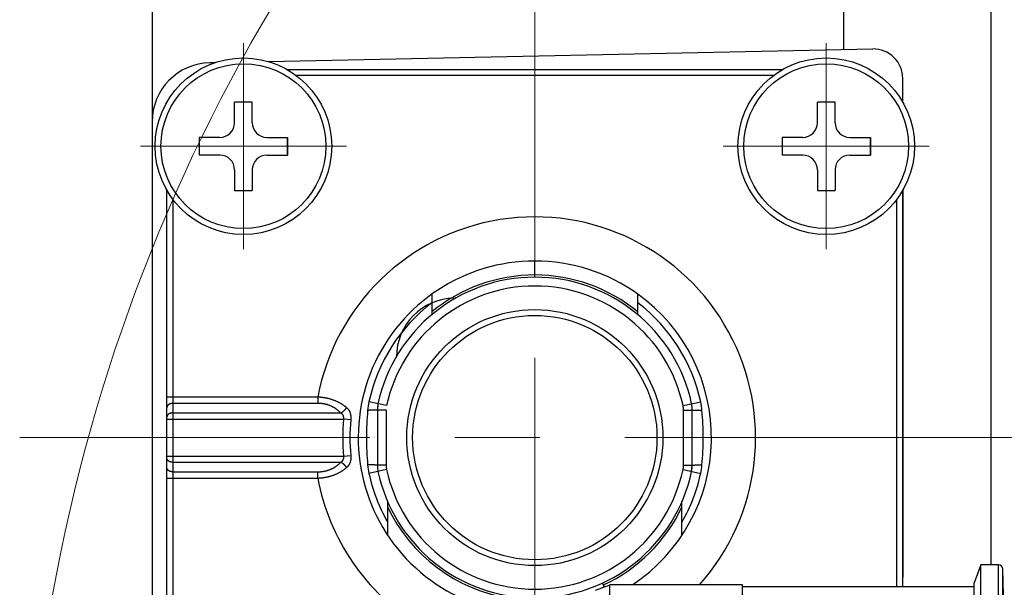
# Model space of a CAD drawing. Header units: millimetres. Extents: x 0 to 1071, y 0 to 742.
# Tile 15 of 128: x 435 to 468, y 236 to 255. Entities that reach past the tile are written whole.
import ezdxf

# ---------------------------------------------------------------- set-up
doc = ezdxf.new("R2010")
doc.units = ezdxf.units.MM
doc.header["$LTSCALE"] = 0.454724
doc.linetypes.add('CENTER', pattern=[50.8, 31.75, -6.35, 6.35, -6.35])
for name, color, linetype in [('NoLayerName_001', 7, 'Continuous'), ('NoLayerName_003', 7, 'Continuous'), ('NoLayerName_007', 7, 'Continuous')]:
    doc.layers.add(name, color=color, linetype=linetype)

# ---------------------------------------------------------------- blocks, each defined once
blk = doc.blocks.new('DIM_0003')
at = {"color": 3, "linetype": 'Continuous', "lineweight": 13}
blk.add_arc((59.306, 51.361), 59.306, 300, 210, dxfattribs=at)

msp = doc.modelspace()

# ---------------------------------------------------------------- linework, layer by layer
at = {"layer": 'NoLayerName_001', "color": 7, "linetype": 'Continuous', "lineweight": 25}
for p, q in [((467.602, 236.5488), (467.602, 269.5988)), ((462.602, 254.0571), (462.602, 269.0988)), ((439.102, 261.6374), (439.102, 188.5575)), ((443.0558, 253.6499), (463.5811, 254.0775)), ((441.2291, 253.6118), (441.0603, 253.6083)), ((464.602, 252.2706), (464.602, 253.0777)), ((464.602, 249.2773), (464.602, 236.1367))]:
    msp.add_line(p, q, dxfattribs=at)
at = {"layer": 'NoLayerName_001', "color": 4, "linetype": 'CENTER', "lineweight": 13}
for p, q in [((442.202, 247.274), (442.202, 254.274)), ((462.002, 247.274), (462.002, 254.274)), ((438.702, 250.774), (445.702, 250.774)), ((465.502, 250.774), (458.502, 250.774))]:
    msp.add_line(p, q, dxfattribs=at)
at = {"layer": 'NoLayerName_001', "color": 60, "linetype": 'Continuous', "lineweight": 25}
for p, q in [((460.5053, 253.374), (443.6986, 253.374)), ((460.202, 253.174), (444.002, 253.174)), ((439.602, 232.4706), (439.602, 249.2773)), ((464.602, 235.7988), (464.602, 249.2773)), ((439.802, 248.974), (439.802, 232.774)), ((464.402, 235.7988), (464.402, 248.974)), ((452.102, 246.399), (452.102, 246.874)), ((448.602, 245.7474), (448.602, 245.0516)), ((455.602, 245.0516), (455.602, 245.7474)), ((444.7289, 242.2482), (439.602, 242.2482)), ((444.7289, 242.2482), (444.7289, 242.0361)), ((444.7289, 242.0361), (439.802, 242.0361)), ((447.0677, 241.9596), (446.4672, 242.0891)), ((446.7744, 242.0229), (446.752, 241.8121)), ((457.1362, 241.9596), (457.7367, 242.0891)), ((439.802, 241.7118), (445.5053, 241.7118)), ((447.052, 241.8121), (446.752, 241.8121)), ((446.752, 241.8121), (446.752, 239.9359)), ((447.052, 241.8121), (447.052, 239.9359)), ((457.152, 239.9359), (457.152, 241.8121)), ((457.152, 241.8121), (457.452, 241.8121)), ((457.452, 239.9359), (457.452, 241.8121)), ((439.602, 241.4997), (445.6069, 241.4997)), ((445.8493, 241.4763), (445.6067, 241.4997)), ((439.602, 240.2482), (445.6069, 240.2482)), ((445.6067, 240.2482), (445.8493, 240.2716)), ((439.802, 240.0361), (445.5053, 240.0361)), ((447.052, 239.9359), (446.752, 239.9359)), ((457.152, 239.9359), (457.452, 239.9359)), ((457.4295, 239.7251), (457.452, 239.9359)), ((439.802, 239.7118), (444.7289, 239.7118)), ((444.7289, 239.4997), (444.7289, 239.7118)), ((447.0677, 239.7883), (446.4672, 239.6588)), ((457.1362, 239.7883), (457.7367, 239.6588)), ((439.602, 239.4997), (444.7289, 239.4997)), ((447.102, 238.7055), (447.102, 237.5573)), ((457.102, 237.5573), (457.102, 238.7054)), ((467.252, 236.5488), (467.0308, 235.9413)), ((467.8558, 236.5488), (467.252, 236.5488)), ((467.8558, 213.6488), (467.8558, 236.5488)), ((468.0058, 213.7948), (468.0058, 236.4027)), ((468.029, 235.5163), (468.0058, 236.4027)), ((454.652, 235.8588), (454.152, 235.6768)), ((454.4713, 235.793), (454.4052, 235.9346)), ((459.152, 235.8738), (454.652, 235.8738)), ((459.152, 214.3238), (459.152, 235.8738)), ((467.0308, 214.2564), (467.0308, 235.9412)), ((467.0308, 235.7988), (459.152, 235.7988))]:
    msp.add_line(p, q, dxfattribs=at)
at = {"layer": 'NoLayerName_001', "color": 140, "linetype": 'Continuous', "lineweight": 25}
for p, q in [((441.902, 251.574), (441.902, 252.274)), ((442.502, 252.274), (441.902, 252.274)), ((442.502, 251.574), (442.502, 252.274)), ((461.702, 251.574), (461.702, 252.274)), ((462.302, 252.274), (461.702, 252.274)), ((462.302, 251.574), (462.302, 252.274)), ((441.402, 251.074), (440.702, 251.074)), ((440.702, 251.074), (440.702, 250.474)), ((443.002, 251.074), (443.702, 251.074)), ((443.702, 250.474), (443.702, 251.074)), ((443.702, 251.074), (443.702, 250.474)), ((461.202, 251.074), (460.502, 251.074)), ((460.502, 251.074), (460.502, 250.474)), ((462.802, 251.074), (463.502, 251.074)), ((463.502, 250.474), (463.502, 251.074)), ((463.502, 251.074), (463.502, 250.474)), ((441.402, 250.474), (440.702, 250.474)), ((443.002, 250.474), (443.702, 250.474)), ((461.202, 250.474), (460.502, 250.474)), ((462.802, 250.474), (463.502, 250.474)), ((441.902, 249.974), (441.902, 249.274)), ((442.502, 249.974), (442.502, 249.274)), ((461.702, 249.974), (461.702, 249.274)), ((462.302, 249.974), (462.302, 249.274)), ((441.902, 249.274), (442.502, 249.274)), ((461.702, 249.274), (462.302, 249.274))]:
    msp.add_line(p, q, dxfattribs=at)
at = {"layer": 'NoLayerName_001', "color": 7, "linetype": 'Continuous', "lineweight": 25}
for centre in [(442.202, 250.774), (462.002, 250.774)]:
    msp.add_circle(centre, 3, dxfattribs=at)
at = {"layer": 'NoLayerName_001', "color": 140, "linetype": 'Continuous', "lineweight": 25}
for centre in [(442.202, 250.774), (462.002, 250.774)]:
    msp.add_circle(centre, 2.8, dxfattribs=at)
at = {"layer": 'NoLayerName_001', "color": 60, "linetype": 'Continuous', "lineweight": 25}
for radius in [4.35, 4.15]:
    msp.add_circle((452.102, 240.874), radius, dxfattribs=at)
at = {"layer": 'NoLayerName_001', "color": 7, "linetype": 'Continuous', "lineweight": 25}
for centre, radius, start, end in [((463.602, 253.0777), 1, 0, 91.19349), ((441.102, 251.6088), 2, 91.19349, 180), ((449.402, 243.615), 2, 91.19349, 180)]:
    msp.add_arc(centre, radius, start, end, dxfattribs=at)
at = {"layer": 'NoLayerName_001', "color": 140, "linetype": 'Continuous', "lineweight": 25}
for centre, start, end in [((441.402, 251.574), 270, 0), ((443.002, 251.574), 180, 270), ((461.202, 251.574), 270, 0), ((462.802, 251.574), 180, 270), ((441.402, 249.974), 0, 90), ((443.002, 249.974), 90, 180), ((461.202, 249.974), 0, 90), ((462.802, 249.974), 90, 180)]:
    msp.add_arc(centre, 0.5, start, end, dxfattribs=at)
at = {"layer": 'NoLayerName_001', "color": 60, "linetype": 'Continuous', "lineweight": 25}
for centre, radius, start, end in [((452.102, 240.874), 7.5, 318.1877, 169.44174), ((452.102, 240.874), 6, 90, 289.97845), ((452.1019, 240.8738), 6.0001, 54.31509, 89.99957), ((452.102, 240.874), 5.45, 12.16954, 167.83046), ((452.102, 240.8738), 5.5252, 90.00064, 129.30709), ((452.1019, 240.8738), 5.5252, 50.69295, 89.9994), ((452.102, 240.874), 5.15, 12.16954, 167.83046), ((452.102, 240.874), 6, 303.55396, 54.31458), ((452.102, 240.874), 5.7643, 127.39712, 167.83046), ((452.102, 240.874), 5.7643, 12.16954, 52.60175), ((448.8232, 241.5808), 2.4101, 167.82547, 174.7717), ((447.752, 241.8121), 1, 167.83053, 179.99991), ((456.452, 241.8121), 0.7, 0, 12.16954), ((456.452, 241.8121), 1, 0, 12.16954), ((455.3808, 241.5808), 2.4101, 5.2283, 12.17453), ((456.5766, 240.8705), 10.1961, 174.76677, 179.98035), ((447.6273, 240.8705), 10.1961, 0.01964, 5.23323), ((452.102, 240.874), 6.5253, 174.49708, 185.50292), ((452.102, 240.874), 6.2817, 174.49725, 185.50275), ((456.5766, 240.8775), 10.1961, 180.01965, 185.23322), ((447.6273, 240.8775), 10.1961, 354.76678, 359.98035), ((448.8232, 240.1671), 2.4101, 185.2283, 192.17453), ((447.752, 239.9359), 1, 180.00009, 192.16947), ((447.752, 239.9359), 0.7, 180, 192.16954), ((456.452, 239.9359), 0.7, 347.83046, 0), ((456.452, 239.9359), 1, 347.83046, 0), ((455.3808, 240.1671), 2.4101, 347.82547, 354.7717), ((452.102, 240.874), 5.7643, 192.16954, 209.79824), ((452.102, 240.874), 5.45, 192.16954, 347.83046), ((452.102, 240.874), 5.15, 192.16954, 347.83046), ((452.102, 240.874), 5.7643, 330.19547, 347.83046), ((452.102, 240.874), 7.5, 190.55826, 285.86271), ((452.102, 240.874), 5.5251, 205.18023, 260.99975), ((452.1018, 240.8741), 5.5252, 295.00064, 334.81915), ((467.8558, 236.3988), 0.15, 1.49998, 90)]:
    msp.add_arc(centre, radius, start, end, dxfattribs=at)
at = {"layer": 'NoLayerName_001', "color": 8, "linetype": 'Continuous', "lineweight": 25}
msp.add_open_spline([(452.1056, 246.324), (452.1054, 246.3243), (452.105, 246.3251), (452.1049, 246.3263), (452.1047, 246.3276), (452.1045, 246.3288), (452.1044, 246.33), (452.1043, 246.3313), (452.1042, 246.3325), (452.1041, 246.3338), (452.104, 246.3351), (452.1039, 246.3363), (452.1038, 246.3376), (452.1038, 246.3388), (452.1037, 246.3401), (452.1036, 246.3413), (452.1036, 246.3426), (452.1035, 246.3442), (452.1034, 246.3463), (452.1033, 246.3488), (452.1032, 246.3513), (452.1031, 246.3538), (452.103, 246.3564), (452.1029, 246.3593), (452.1028, 246.3626), (452.1027, 246.3664), (452.1026, 246.3701), (452.1024, 246.3743), (452.1023, 246.3789), (452.1022, 246.3839), (452.1021, 246.3894), (452.102, 246.3944), (452.102, 246.3977), (452.102, 246.399)], degree=3, knots=[0, 0, 0, 0, 0.001241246, 0.002474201, 0.003746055, 0.004995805, 0.006243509, 0.007495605, 0.008750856, 0.010007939, 0.011265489, 0.012522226, 0.013777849, 0.015032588, 0.016286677, 0.017540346, 0.018793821, 0.020047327, 0.022555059, 0.025063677, 0.027572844, 0.030082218, 0.032591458, 0.035100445, 0.0388636, 0.042626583, 0.046389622, 0.05015279, 0.055170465, 0.060188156, 0.065205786, 0.071477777, 0.075240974, 0.075240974, 0.075240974, 0.075240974], dxfattribs=at)
at = {"layer": 'NoLayerName_001', "color": 60, "linetype": 'Continuous', "lineweight": 25}
for points, knots in [([(445.7079, 241.8918), (445.6989, 241.8993), (445.6809, 241.9146), (445.653, 241.9363), (445.6246, 241.9575), (445.5957, 241.9778), (445.5662, 241.9974), (445.5362, 242.0163), (445.5058, 242.0344), (445.4749, 242.0517), (445.4437, 242.0683), (445.412, 242.0841), (445.38, 242.0991), (445.3476, 242.1134), (445.315, 242.127), (445.282, 242.1398), (445.2488, 242.1519), (445.2153, 242.1633), (445.1815, 242.174), (445.1476, 242.1839), (445.1134, 242.1931), (445.0791, 242.2016), (445.0445, 242.2094), (445.0099, 242.2165), (444.9751, 242.2228), (444.9401, 242.2285), (444.9051, 242.2335), (444.87, 242.2378), (444.8348, 242.2415), (444.7995, 242.2444), (444.7643, 242.2468), (444.7407, 242.2477), (444.7289, 242.2482)], [0, 0, 0, 0, 0.0353459, 0.0707098, 0.1060894, 0.1414809, 0.1768796, 0.2122798, 0.2476748, 0.2830614, 0.3184427, 0.3538216, 0.3891998, 0.4245779, 0.4599555, 0.4953316, 0.5307049, 0.5660769, 0.6014496, 0.6368242, 0.6722015, 0.7075817, 0.7429646, 0.7783493, 0.813735, 0.8491207, 0.8845052, 0.9198867, 0.9552633, 0.9906322, 1.0259908, 1.0613357, 1.0613357, 1.0613357, 1.0613357]), ([(439.802, 242.0361), (439.7994, 242.0361), (439.7943, 242.036), (439.7866, 242.0357), (439.7789, 242.0352), (439.7712, 242.0345), (439.7636, 242.0335), (439.7559, 242.0323), (439.7484, 242.031), (439.7408, 242.0294), (439.7333, 242.0275), (439.7259, 242.0255), (439.7185, 242.0232), (439.7112, 242.0208), (439.704, 242.018), (439.6968, 242.0151), (439.6898, 242.0119), (439.6829, 242.0084), (439.6761, 242.0047), (439.6695, 242.0007), (439.6631, 241.9965), (439.6568, 241.992), (439.6506, 241.9872), (439.6447, 241.9821), (439.6391, 241.9768), (439.6337, 241.9712), (439.6287, 241.9654), (439.6239, 241.9593), (439.6196, 241.9529), (439.6157, 241.9463), (439.6122, 241.9394), (439.6091, 241.9323), (439.6066, 241.9251), (439.6045, 241.9176), (439.6031, 241.91), (439.6021, 241.9024), (439.6021, 241.8972), (439.602, 241.8947)], [0, 0, 0, 0, 0.00768699, 0.01538203, 0.02308358, 0.03079027, 0.03850084, 0.04621421, 0.0539295, 0.06164602, 0.06936332, 0.07708122, 0.08479945, 0.09251656, 0.10023144, 0.10794387, 0.11565459, 0.12336536, 0.13107906, 0.13879968, 0.14653244, 0.15428304, 0.16204727, 0.16981412, 0.17757462, 0.18532245, 0.1930543, 0.20077023, 0.20847412, 0.21617386, 0.22387466, 0.23157569, 0.23927889, 0.24698932, 0.25470294, 0.26240879, 0.2700989, 0.2700989, 0.2700989, 0.2700989]), ([(445.5053, 241.7118), (445.4987, 241.7188), (445.4856, 241.7329), (445.4651, 241.7532), (445.444, 241.773), (445.4224, 241.7921), (445.4002, 241.8106), (445.3774, 241.8284), (445.3541, 241.8455), (445.3304, 241.8619), (445.3061, 241.8776), (445.2814, 241.8926), (445.2563, 241.9068), (445.2308, 241.9203), (445.2048, 241.9331), (445.1786, 241.9451), (445.152, 241.9563), (445.1251, 241.9668), (445.0979, 241.9766), (445.0704, 241.9856), (445.0428, 241.9938), (445.0149, 242.0013), (444.9868, 242.008), (444.9585, 242.014), (444.9301, 242.0193), (444.9016, 242.0238), (444.8729, 242.0276), (444.8442, 242.0307), (444.8154, 242.0332), (444.7866, 242.0348), (444.7578, 242.0359), (444.7386, 242.036), (444.7289, 242.0361)], [0, 0, 0, 0, 0.02883679, 0.0576941, 0.08656648, 0.11544885, 0.14433655, 0.17322545, 0.20211207, 0.230995, 0.2598758, 0.28875573, 0.31763533, 0.34651456, 0.37539279, 0.40426893, 0.43314212, 0.46201439, 0.49088807, 0.51976461, 0.54864468, 0.5775282, 0.60641443, 0.63530196, 0.66418943, 0.69307652, 0.72196229, 0.75084493, 0.77972177, 0.80858937, 0.83744356, 0.86627949, 0.86627949, 0.86627949, 0.86627949]), ([(445.5054, 241.7118), (445.5095, 241.7138), (445.5178, 241.7177), (445.5299, 241.724), (445.5419, 241.7308), (445.5536, 241.7379), (445.5651, 241.7453), (445.5765, 241.7531), (445.5876, 241.7612), (445.5984, 241.7697), (445.6091, 241.7784), (445.6195, 241.7874), (445.6296, 241.7967), (445.6395, 241.8062), (445.6491, 241.8161), (445.6585, 241.8261), (445.6676, 241.8365), (445.6763, 241.847), (445.6847, 241.8578), (445.6928, 241.8689), (445.7006, 241.8802), (445.7055, 241.8879), (445.708, 241.8917)], [0, 0, 0, 0, 0.01368193, 0.02737235, 0.04107356, 0.05478688, 0.06851267, 0.08225045, 0.0959989, 0.10975595, 0.12351882, 0.13728406, 0.15104791, 0.16480739, 0.17856011, 0.19230415, 0.20603805, 0.21976094, 0.23347251, 0.24717307, 0.2608636, 0.27454578, 0.27454578, 0.27454578, 0.27454578]), ([(445.7079, 241.8918), (445.7117, 241.8884), (445.7194, 241.8818), (445.7303, 241.8712), (445.7409, 241.8603), (445.7511, 241.8489), (445.7608, 241.8372), (445.7701, 241.825), (445.7788, 241.8125), (445.787, 241.7997), (445.7947, 241.7866), (445.8019, 241.7731), (445.8086, 241.7594), (445.8147, 241.7455), (445.8204, 241.7313), (445.8255, 241.717), (445.8302, 241.7025), (445.8343, 241.6878), (445.838, 241.6731), (445.8413, 241.6582), (445.8441, 241.6432), (445.8464, 241.6282), (445.8484, 241.613), (445.85, 241.5979), (445.8512, 241.5827), (445.852, 241.5675), (445.8524, 241.5523), (445.8525, 241.5371), (445.8522, 241.5219), (445.8516, 241.5067), (445.8506, 241.4915), (445.8497, 241.4814), (445.8493, 241.4763)], [0, 0, 0, 0, 0.01520441, 0.03042917, 0.04566693, 0.06091132, 0.07615713, 0.09140052, 0.10663916, 0.12187416, 0.13710923, 0.15234641, 0.16758592, 0.18282628, 0.19806444, 0.21329598, 0.22851906, 0.24373874, 0.25895936, 0.27418348, 0.28941199, 0.30464422, 0.31987803, 0.33510994, 0.35033803, 0.3655631, 0.3807856, 0.3960054, 0.41122183, 0.42643369, 0.44163929, 0.45683646, 0.45683646, 0.45683646, 0.45683646]), ([(439.802, 241.7118), (439.7994, 241.7118), (439.7943, 241.7118), (439.7866, 241.7114), (439.7789, 241.7109), (439.7712, 241.7102), (439.7636, 241.7092), (439.7559, 241.7081), (439.7484, 241.7067), (439.7408, 241.7051), (439.7333, 241.7033), (439.7259, 241.7012), (439.7185, 241.699), (439.7112, 241.6965), (439.704, 241.6938), (439.6968, 241.6908), (439.6898, 241.6876), (439.6829, 241.6842), (439.6761, 241.6804), (439.6695, 241.6765), (439.6631, 241.6722), (439.6568, 241.6677), (439.6506, 241.6629), (439.6447, 241.6579), (439.6391, 241.6526), (439.6337, 241.647), (439.6287, 241.6411), (439.6239, 241.635), (439.6196, 241.6286), (439.6157, 241.622), (439.6122, 241.6152), (439.6091, 241.6081), (439.6066, 241.6008), (439.6045, 241.5933), (439.6031, 241.5858), (439.6021, 241.5781), (439.6021, 241.573), (439.602, 241.5704)], [0, 0, 0, 0, 0.00768699, 0.01538203, 0.02308358, 0.03079027, 0.03850084, 0.04621421, 0.0539295, 0.06164602, 0.06936332, 0.07708122, 0.08479945, 0.09251656, 0.10023144, 0.10794387, 0.11565459, 0.12336536, 0.13107906, 0.13879968, 0.14653244, 0.15428304, 0.16204727, 0.16981412, 0.17757462, 0.18532245, 0.1930543, 0.20077023, 0.20847412, 0.21617386, 0.22387466, 0.23157569, 0.23927889, 0.24698932, 0.25470294, 0.26240879, 0.2700989, 0.2700989, 0.2700989, 0.2700989]), ([(445.6067, 241.4997), (445.6072, 241.5024), (445.6082, 241.508), (445.6094, 241.5163), (445.6103, 241.5247), (445.6109, 241.5332), (445.6111, 241.5416), (445.6111, 241.5501), (445.6107, 241.5586), (445.6099, 241.567), (445.6088, 241.5754), (445.6073, 241.5838), (445.6054, 241.592), (445.6032, 241.6002), (445.6005, 241.6083), (445.5975, 241.6162), (445.5941, 241.6239), (445.5903, 241.6315), (445.5861, 241.6388), (445.5815, 241.646), (445.5766, 241.6529), (445.5713, 241.6595), (445.5658, 241.6659), (445.5599, 241.6721), (445.5538, 241.678), (445.5475, 241.6836), (445.5409, 241.6889), (445.5342, 241.694), (445.5272, 241.6988), (445.5201, 241.7033), (445.5129, 241.7077), (445.5079, 241.7104), (445.5055, 241.7118)], [0, 0, 0, 0, 0.00843573, 0.01688398, 0.02534028, 0.0338013, 0.04226497, 0.05073056, 0.05919883, 0.0676721, 0.07615236, 0.08463576, 0.09311791, 0.1015956, 0.11006698, 0.11853172, 0.12699125, 0.13544888, 0.1439089, 0.15237387, 0.16084442, 0.16931949, 0.17779654, 0.18627169, 0.19473999, 0.2031993, 0.21165412, 0.22010763, 0.22856063, 0.2370117, 0.24545747, 0.25389271, 0.25389271, 0.25389271, 0.25389271]), ([(446.752, 241.8121), (446.7507, 241.8115), (446.7481, 241.8101), (446.7437, 241.8097), (446.7393, 241.8091), (446.7349, 241.8087), (446.7306, 241.8082), (446.7262, 241.8079), (446.7218, 241.8076), (446.7174, 241.8073), (446.713, 241.807), (446.7086, 241.8067), (446.7043, 241.8065), (446.6999, 241.8062), (446.6955, 241.806), (446.6911, 241.8058), (446.6867, 241.8056), (446.6808, 241.8053), (446.6735, 241.805), (446.6647, 241.8047), (446.6559, 241.8044), (446.6472, 241.8041), (446.6384, 241.8038), (446.6281, 241.8035), (446.6164, 241.8032), (446.6032, 241.8029), (446.59, 241.8026), (446.5754, 241.8023), (446.5593, 241.802), (446.5417, 241.8017), (446.5227, 241.8014), (446.5021, 241.8011), (446.4802, 241.8009), (446.4582, 241.8007), (446.4391, 241.8005), (446.4274, 241.8005), (446.423, 241.8005)], [0, 0, 0, 0, 0.00425982, 0.0086906, 0.01307699, 0.01746416, 0.02186224, 0.02626176, 0.03065794, 0.03505227, 0.03944653, 0.0438416, 0.04823724, 0.05263308, 0.05702878, 0.06142426, 0.06581962, 0.07021493, 0.07900563, 0.08779649, 0.09658739, 0.10537826, 0.11416911, 0.12295996, 0.13614623, 0.1493325, 0.16251876, 0.17570501, 0.19328669, 0.21086835, 0.22845001, 0.25042709, 0.27240417, 0.29438124, 0.31635831, 0.32954454, 0.32954454, 0.32954454, 0.32954454]), ([(457.452, 241.8121), (457.4533, 241.8115), (457.4559, 241.8101), (457.4603, 241.8097), (457.4646, 241.8091), (457.469, 241.8087), (457.4734, 241.8082), (457.4777, 241.8079), (457.4821, 241.8076), (457.4865, 241.8073), (457.4909, 241.807), (457.4953, 241.8067), (457.4997, 241.8065), (457.5041, 241.8062), (457.5084, 241.806), (457.5128, 241.8058), (457.5172, 241.8056), (457.5231, 241.8053), (457.5304, 241.805), (457.5392, 241.8047), (457.548, 241.8044), (457.5568, 241.8041), (457.5655, 241.8038), (457.5758, 241.8035), (457.5875, 241.8032), (457.6007, 241.8029), (457.6139, 241.8026), (457.6285, 241.8023), (457.6446, 241.802), (457.6622, 241.8017), (457.6813, 241.8014), (457.7018, 241.8011), (457.7238, 241.8009), (457.7457, 241.8007), (457.7648, 241.8005), (457.7765, 241.8005), (457.7809, 241.8005)], [0, 0, 0, 0, 0.00425988, 0.00869069, 0.01307711, 0.01746431, 0.02186241, 0.02626197, 0.03065818, 0.03505253, 0.03944681, 0.04384192, 0.04823758, 0.05263345, 0.05702918, 0.06142469, 0.06582008, 0.07021541, 0.07900617, 0.08779708, 0.09658804, 0.10537896, 0.11416987, 0.12296077, 0.13614713, 0.14933349, 0.16251983, 0.17570617, 0.19328795, 0.21086973, 0.22845149, 0.25042871, 0.27240593, 0.29438315, 0.31636035, 0.32954667, 0.32954667, 0.32954667, 0.32954667]), ([(439.802, 240.0361), (439.7994, 240.0361), (439.7943, 240.0362), (439.7866, 240.0365), (439.7789, 240.037), (439.7712, 240.0377), (439.7636, 240.0387), (439.7559, 240.0399), (439.7484, 240.0412), (439.7408, 240.0428), (439.7333, 240.0447), (439.7259, 240.0467), (439.7185, 240.049), (439.7112, 240.0514), (439.704, 240.0542), (439.6968, 240.0571), (439.6898, 240.0603), (439.6829, 240.0638), (439.6761, 240.0675), (439.6695, 240.0715), (439.6631, 240.0757), (439.6568, 240.0802), (439.6506, 240.085), (439.6447, 240.0901), (439.6391, 240.0954), (439.6337, 240.101), (439.6287, 240.1068), (439.6239, 240.1129), (439.6196, 240.1193), (439.6157, 240.1259), (439.6122, 240.1328), (439.6091, 240.1399), (439.6066, 240.1471), (439.6045, 240.1546), (439.6031, 240.1622), (439.6021, 240.1698), (439.6021, 240.175), (439.602, 240.1775)], [0, 0, 0, 0, 0.00768699, 0.01538203, 0.02308358, 0.03079027, 0.03850084, 0.04621421, 0.0539295, 0.06164602, 0.06936332, 0.07708122, 0.08479945, 0.09251656, 0.10023144, 0.10794387, 0.11565459, 0.12336536, 0.13107906, 0.13879968, 0.14653244, 0.15428304, 0.16204727, 0.16981412, 0.17757462, 0.18532245, 0.1930543, 0.20077023, 0.20847412, 0.21617386, 0.22387466, 0.23157569, 0.23927889, 0.24698932, 0.25470294, 0.26240879, 0.2700989, 0.2700989, 0.2700989, 0.2700989]), ([(445.5054, 240.0361), (445.5079, 240.0375), (445.5128, 240.0402), (445.5201, 240.0445), (445.5272, 240.0491), (445.5341, 240.0539), (445.5409, 240.059), (445.5475, 240.0643), (445.5538, 240.0699), (445.5599, 240.0758), (445.5658, 240.082), (445.5713, 240.0884), (445.5766, 240.095), (445.5815, 240.1019), (445.5861, 240.1091), (445.5903, 240.1164), (445.5941, 240.124), (445.5975, 240.1317), (445.6005, 240.1396), (445.6032, 240.1477), (445.6054, 240.1559), (445.6073, 240.1642), (445.6088, 240.1725), (445.6099, 240.1809), (445.6107, 240.1894), (445.6111, 240.1978), (445.6111, 240.2063), (445.6109, 240.2148), (445.6103, 240.2232), (445.6094, 240.2316), (445.6082, 240.24), (445.6072, 240.2455), (445.6067, 240.2483)], [0, 0, 0, 0, 0.00843907, 0.01688857, 0.02534337, 0.03380014, 0.04225753, 0.05071637, 0.05917986, 0.06765249, 0.07613201, 0.08461333, 0.09309252, 0.10156696, 0.11003559, 0.11849908, 0.12696008, 0.13542299, 0.14389127, 0.1523664, 0.16084811, 0.16933452, 0.17782239, 0.18630724, 0.19478511, 0.20325784, 0.21172771, 0.22019543, 0.22866031, 0.23712033, 0.24557226, 0.25401179, 0.25401179, 0.25401179, 0.25401179]), ([(445.8493, 240.2716), (445.8497, 240.2666), (445.8506, 240.2565), (445.8516, 240.2413), (445.8522, 240.2261), (445.8525, 240.2109), (445.8524, 240.1956), (445.852, 240.1804), (445.8511, 240.1652), (445.85, 240.15), (445.8484, 240.1349), (445.8464, 240.1198), (445.8441, 240.1047), (445.8413, 240.0898), (445.838, 240.0749), (445.8343, 240.0601), (445.8302, 240.0455), (445.8255, 240.031), (445.8204, 240.0166), (445.8147, 240.0025), (445.8086, 239.9885), (445.8019, 239.9748), (445.7947, 239.9614), (445.787, 239.9482), (445.7788, 239.9354), (445.7701, 239.9229), (445.7608, 239.9108), (445.7511, 239.899), (445.7409, 239.8877), (445.7303, 239.8767), (445.7194, 239.8662), (445.7117, 239.8595), (445.7079, 239.8561)], [0, 0, 0, 0, 0.01519708, 0.03040263, 0.04561447, 0.06083086, 0.07605059, 0.09127294, 0.10649778, 0.12172553, 0.136957, 0.1521903, 0.16742205, 0.18265015, 0.19787401, 0.21309454, 0.22831434, 0.24353774, 0.25876976, 0.27400843, 0.28924916, 0.30448879, 0.31972579, 0.33496036, 0.35019462, 0.36543238, 0.38067499, 0.39592029, 0.41116449, 0.42640234, 0.44162731, 0.45683178, 0.45683178, 0.45683178, 0.45683178]), ([(439.802, 239.7118), (439.7994, 239.7119), (439.7943, 239.7119), (439.7866, 239.7122), (439.7789, 239.7127), (439.7712, 239.7135), (439.7636, 239.7144), (439.7559, 239.7156), (439.7484, 239.717), (439.7408, 239.7186), (439.7333, 239.7204), (439.7259, 239.7224), (439.7185, 239.7247), (439.7112, 239.7272), (439.704, 239.7299), (439.6968, 239.7329), (439.6898, 239.7361), (439.6829, 239.7395), (439.6761, 239.7432), (439.6695, 239.7472), (439.6631, 239.7514), (439.6568, 239.756), (439.6506, 239.7607), (439.6447, 239.7658), (439.6391, 239.7711), (439.6337, 239.7767), (439.6287, 239.7826), (439.6239, 239.7887), (439.6196, 239.795), (439.6157, 239.8017), (439.6122, 239.8085), (439.6091, 239.8156), (439.6066, 239.8229), (439.6045, 239.8303), (439.6031, 239.8379), (439.6021, 239.8456), (439.6021, 239.8507), (439.602, 239.8533)], [0, 0, 0, 0, 0.00768699, 0.01538203, 0.02308358, 0.03079027, 0.03850084, 0.04621421, 0.05392949, 0.06164601, 0.06936332, 0.07708122, 0.08479944, 0.09251656, 0.10023144, 0.10794387, 0.11565458, 0.12336536, 0.13107905, 0.13879968, 0.14653243, 0.15428303, 0.16204727, 0.16981412, 0.17757462, 0.18532245, 0.1930543, 0.20077023, 0.20847412, 0.21617385, 0.22387466, 0.23157568, 0.23927888, 0.24698932, 0.25470294, 0.26240879, 0.27009889, 0.27009889, 0.27009889, 0.27009889]), ([(444.7289, 239.7118), (444.7386, 239.712), (444.7578, 239.712), (444.7866, 239.7131), (444.8154, 239.7148), (444.8442, 239.7172), (444.8729, 239.7203), (444.9016, 239.7241), (444.9301, 239.7286), (444.9585, 239.7339), (444.9868, 239.7399), (445.0149, 239.7467), (445.0428, 239.7541), (445.0704, 239.7624), (445.0979, 239.7714), (445.1251, 239.7811), (445.152, 239.7916), (445.1786, 239.8029), (445.2048, 239.8149), (445.2308, 239.8276), (445.2563, 239.8411), (445.2814, 239.8553), (445.3061, 239.8703), (445.3304, 239.886), (445.3541, 239.9024), (445.3774, 239.9196), (445.4002, 239.9374), (445.4224, 239.9559), (445.444, 239.975), (445.4651, 239.9947), (445.4856, 240.015), (445.4987, 240.0291), (445.5053, 240.0361)], [0, 0, 0, 0, 0.02883602, 0.05769031, 0.08655801, 0.11543493, 0.14431763, 0.17320345, 0.20209056, 0.23097805, 0.25986561, 0.28875187, 0.31763546, 0.3465156, 0.37539223, 0.40426602, 0.43313841, 0.46201171, 0.49088795, 0.51976626, 0.54864556, 0.57752523, 0.60640521, 0.63528606, 0.66416905, 0.69305573, 0.7219447, 0.75083247, 0.77971492, 0.80858738, 0.83744477, 0.86628164, 0.86628164, 0.86628164, 0.86628164]), ([(444.7289, 239.4997), (444.7407, 239.5002), (444.7643, 239.5012), (444.7995, 239.5035), (444.8348, 239.5065), (444.87, 239.5101), (444.9051, 239.5144), (444.9401, 239.5194), (444.9751, 239.5251), (445.0099, 239.5315), (445.0445, 239.5386), (445.0791, 239.5463), (445.1134, 239.5548), (445.1476, 239.5641), (445.1815, 239.574), (445.2153, 239.5846), (445.2488, 239.596), (445.282, 239.6081), (445.315, 239.6209), (445.3476, 239.6345), (445.38, 239.6488), (445.412, 239.6639), (445.4437, 239.6797), (445.4749, 239.6962), (445.5058, 239.7136), (445.5362, 239.7316), (445.5662, 239.7505), (445.5957, 239.7701), (445.6246, 239.7905), (445.653, 239.8116), (445.6809, 239.8334), (445.6989, 239.8486), (445.7079, 239.8561)], [0, 0, 0, 0, 0.0353451, 0.0707038, 0.106073, 0.1414497, 0.1768313, 0.2122159, 0.2476017, 0.2829875, 0.3183723, 0.3537553, 0.3891356, 0.424513, 0.4598878, 0.4952606, 0.5306329, 0.5660064, 0.6013827, 0.6367606, 0.6721389, 0.7075172, 0.7428962, 0.7782777, 0.8136644, 0.8490594, 0.8844597, 0.9198586, 0.9552503, 0.99063, 1.0259941, 1.0613402, 1.0613402, 1.0613402, 1.0613402]), ([(445.708, 239.8562), (445.7056, 239.8601), (445.7007, 239.8678), (445.6929, 239.8791), (445.6848, 239.8901), (445.6764, 239.9009), (445.6676, 239.9115), (445.6586, 239.9218), (445.6492, 239.9319), (445.6396, 239.9417), (445.6297, 239.9513), (445.6195, 239.9605), (445.6091, 239.9696), (445.5985, 239.9783), (445.5876, 239.9867), (445.5765, 239.9949), (445.5652, 240.0026), (445.5536, 240.0101), (445.5419, 240.0172), (445.5299, 240.0239), (445.5178, 240.0303), (445.5095, 240.0341), (445.5054, 240.0361)], [0, 0, 0, 0, 0.01368422, 0.02737677, 0.04107935, 0.05479294, 0.06851786, 0.08225378, 0.09599983, 0.10975458, 0.12351607, 0.13728193, 0.15104918, 0.16481404, 0.17857309, 0.19232354, 0.20606332, 0.21979112, 0.23350645, 0.24720968, 0.26090213, 0.27458609, 0.27458609, 0.27458609, 0.27458609]), ([(446.752, 239.9359), (446.7507, 239.9364), (446.7481, 239.9378), (446.7437, 239.9382), (446.7393, 239.9389), (446.7349, 239.9393), (446.7306, 239.9397), (446.7262, 239.9401), (446.7218, 239.9404), (446.7174, 239.9407), (446.713, 239.941), (446.7086, 239.9412), (446.7043, 239.9415), (446.6999, 239.9417), (446.6955, 239.9419), (446.6911, 239.9421), (446.6867, 239.9423), (446.6808, 239.9426), (446.6735, 239.9429), (446.6647, 239.9432), (446.656, 239.9435), (446.6472, 239.9438), (446.6384, 239.9441), (446.6281, 239.9444), (446.6164, 239.9447), (446.6032, 239.9451), (446.59, 239.9454), (446.5754, 239.9457), (446.5593, 239.946), (446.5417, 239.9463), (446.5227, 239.9465), (446.5021, 239.9468), (446.4802, 239.9471), (446.4582, 239.9473), (446.4391, 239.9474), (446.4274, 239.9475), (446.423, 239.9475)], [0, 0, 0, 0, 0.00425989, 0.0086907, 0.01307712, 0.01746432, 0.02186243, 0.02626198, 0.03065819, 0.03505255, 0.03944683, 0.04384194, 0.04823761, 0.05263348, 0.0570292, 0.06142472, 0.06582011, 0.07021544, 0.0790062, 0.08779712, 0.09658808, 0.10537901, 0.11416992, 0.12296083, 0.1361472, 0.14933356, 0.1625199, 0.17570624, 0.19328804, 0.21086982, 0.2284516, 0.25042882, 0.27240605, 0.29438328, 0.31636049, 0.32954681, 0.32954681, 0.32954681, 0.32954681]), ([(457.452, 239.9359), (457.4533, 239.9364), (457.4559, 239.9378), (457.4603, 239.9382), (457.4646, 239.9389), (457.469, 239.9393), (457.4734, 239.9397), (457.4777, 239.9401), (457.4821, 239.9404), (457.4865, 239.9407), (457.4909, 239.941), (457.4953, 239.9412), (457.4997, 239.9415), (457.5041, 239.9417), (457.5084, 239.9419), (457.5128, 239.9421), (457.5172, 239.9423), (457.5231, 239.9426), (457.5304, 239.9429), (457.5392, 239.9432), (457.548, 239.9435), (457.5568, 239.9438), (457.5655, 239.9441), (457.5758, 239.9444), (457.5875, 239.9447), (457.6007, 239.9451), (457.6139, 239.9454), (457.6285, 239.9457), (457.6446, 239.946), (457.6622, 239.9463), (457.6813, 239.9465), (457.7018, 239.9468), (457.7238, 239.9471), (457.7457, 239.9473), (457.7648, 239.9474), (457.7765, 239.9475), (457.7809, 239.9475)], [0, 0, 0, 0, 0.00425982, 0.0086906, 0.01307699, 0.01746416, 0.02186224, 0.02626176, 0.03065794, 0.03505227, 0.03944653, 0.0438416, 0.04823724, 0.05263308, 0.05702878, 0.06142426, 0.06581962, 0.07021493, 0.07900563, 0.08779649, 0.09658739, 0.10537826, 0.11416911, 0.12295996, 0.13614623, 0.1493325, 0.16251876, 0.17570501, 0.19328669, 0.21086835, 0.22845001, 0.25042709, 0.27240417, 0.29438124, 0.31635831, 0.32954454, 0.32954454, 0.32954454, 0.32954454])]:
    msp.add_open_spline(points, degree=3, knots=knots, dxfattribs=at)
at = {"layer": 'NoLayerName_003', "color": 4, "linetype": 'CENTER', "lineweight": 13}
for p, q in [((452.102, 223.374), (452.102, 258.374)), ((469.602, 240.874), (434.602, 240.874)), ((452.102, 240.874), (452.102, 227.7592))]:
    msp.add_line(p, q, dxfattribs=at)
at = {"layer": 'NoLayerName_007', "color": 60, "linetype": 'Continuous', "lineweight": 25}
for p, q in [((467.252, 213.6488), (467.252, 236.5488)), ((454.652, 214.324), (454.652, 235.8736))]:
    msp.add_line(p, q, dxfattribs=at)

# ---------------------------------------------------------------- block references
at = {"layer": 'NoLayerName_001', "color": 3, "linetype": 'Continuous', "lineweight": 13}
msp.add_blockref('DIM_0003', (434.796, 173.7383), dxfattribs=at)

doc.saveas('drawing.dxf')
